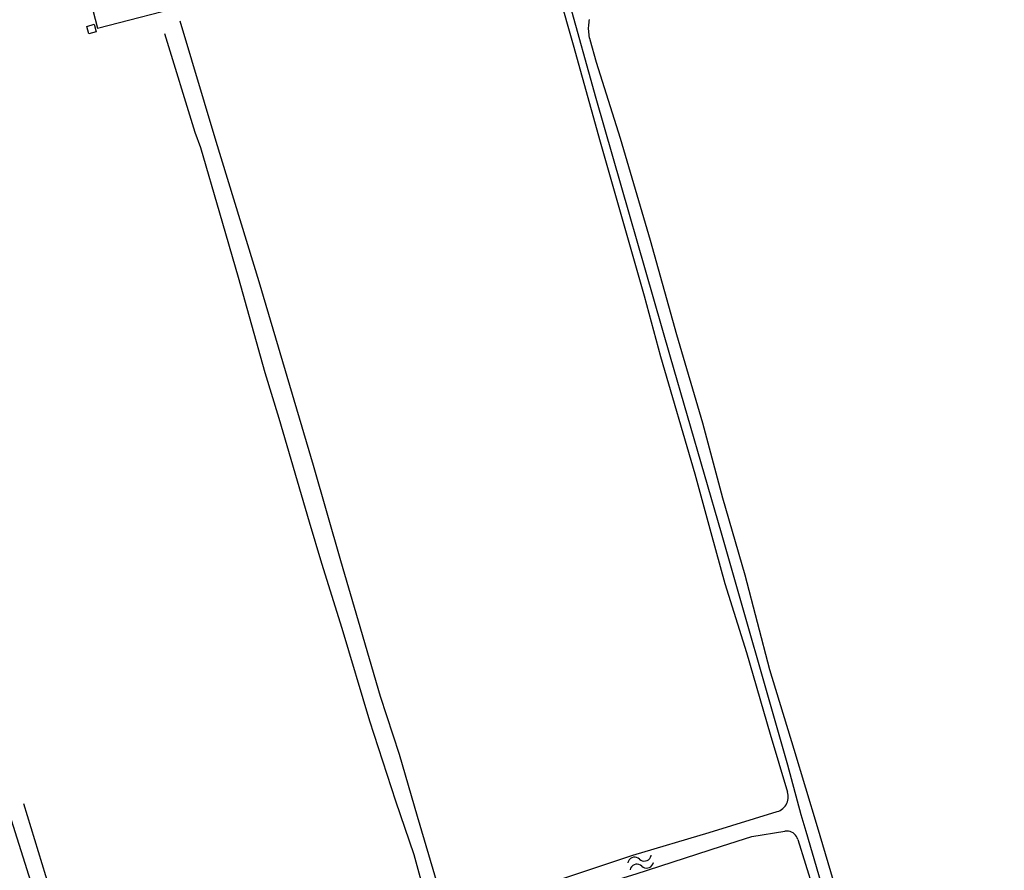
# Model space of a CAD drawing. Extents: x 123992 to 125854, y 449108 to 451911.
# Tile 109 of 175: x 125595 to 125715, y 450174 to 450278. Entities that reach past the tile are written whole.
import ezdxf

# ---------------------------------------------------------------- set-up
doc = ezdxf.new("R2010")
doc.units = 0
for name, color, linetype in [('DEFAULT_23', 9, 'CONTINUOUS'), ('DEFAULT_48', 141, 'CONTINUOUS'), ('DEFAULT_7', 5, 'CONTINUOUS'), ('DEFAULT_99', 9, 'CONTINUOUS'), ('S05_WATER', 141, 'CONTINUOUS')]:
    doc.layers.add(name, color=color, linetype=linetype)

msp = doc.modelspace()

# ---------------------------------------------------------------- linework, layer by layer
at = {"layer": 'DEFAULT_23'}
for points in [[(125674.726, 450236.863), (125665.637, 450268.387), (125662.29, 450280.529), (125715.39, 450299.52), (125712.107, 450312.017)], [(125695.389, 450164.909), (125691.241, 450179.086), (125690.645, 450181.122), (125689.009, 450187.168), (125680.908, 450215.424), (125674.726, 450236.863)]]:
    msp.add_lwpolyline(points, dxfattribs=at)
at = {"layer": 'DEFAULT_48'}
for points in [[(125661.118, 450281.121), (125662.846, 450274.929), (125666.136, 450263.102), (125671.491, 450244.345), (125673.477, 450236.972), (125677.668, 450222.649), (125679.614, 450215.537), (125681.339, 450209.305), (125683.965, 450200.894), (125686.873, 450190.946), (125688.975, 450183.867)], [(125614.934, 450277.868), (125619.305, 450263.185), (125624.539, 450246.104), (125631.177, 450223.711), (125634.486, 450212.105), (125636.651, 450204.753), (125639.319, 450195.584), (125641.645, 450188.513), (125643.831, 450180.981), (125646.819, 450170.933), (125651.109, 450156.709)], [(125664.81, 450278.015), (125664.771, 450277.819), (125664.74, 450277.621), (125664.717, 450277.423), (125664.701, 450277.223), (125664.694, 450277.023), (125664.694, 450276.823), (125664.703, 450276.624), (125664.719, 450276.424), (125664.743, 450276.226), (125664.776, 450276.028), (125664.816, 450275.832), (125664.863, 450275.638), (125664.884, 450275.563)], [(125613.054, 450276.328), (125616.765, 450264.301), (125617.446, 450262.424), (125619.753, 450254.473), (125622.038, 450246.643), (125625.289, 450235.016), (125626.993, 450229.463), (125630.682, 450216.817), (125632.186, 450211.803), (125634.653, 450203.852), (125638.022, 450192.566), (125641.21, 450182.837), (125643.415, 450176.305), (125645.461, 450168.874), (125647.908, 450160.023), (125649.033, 450156.324)], [(125664.884, 450275.563), (125665.659, 450272.834), (125668.586, 450263.545), (125672.215, 450251.121), (125675.444, 450239.655), (125678.611, 450228.888), (125681.057, 450219.759), (125683.765, 450210.371), (125686.794, 450198.825), (125689.741, 450189.117), (125692.566, 450179.708), (125694.551, 450173.137), (125696.689, 450165.149)], [(125687.711, 450181.518), (125687.899, 450181.586), (125688.079, 450181.673), (125688.248, 450181.779), (125688.406, 450181.902), (125688.549, 450182.041), (125688.677, 450182.195), (125688.788, 450182.361), (125688.881, 450182.538), (125688.955, 450182.724), (125689.009, 450182.917), (125689.042, 450183.114), (125689.054, 450183.313), (125689.045, 450183.513), (125689.014, 450183.711), (125688.975, 450183.867)], [(125595.862, 450182.522), (125598.987, 450172.273), (125604.281, 450155.693), (125605.243, 450152.397), (125610.256, 450136.416), (125613.585, 450125.468), (125617.776, 450112.104), (125618.007, 450111.355)], [(125593.859, 450182.056), (125594.101, 450181.301), (125596.948, 450172.292), (125598.953, 450165.719), (125601.58, 450157.329), (125604.828, 450147.121), (125608.478, 450134.976), (125610.223, 450129.182), (125610.103, 450128.383), (125610.104, 450127.224), (125608.406, 450126.063), (125607.246, 450125.784), (125591.393, 450121.974), (125569.901, 450116.882), (125566.852, 450116.144)], [(125651.554, 450169.885), (125659.775, 450172.742), (125670.129, 450176.207), (125679.405, 450178.992), (125687.711, 450181.518)], [(125652.05, 450168.332), (125656.878, 450169.742), (125664.574, 450172.126), (125670.531, 450173.928), (125680.907, 450177.294), (125684.625, 450178.495), (125688.646, 450179.123)], [(125690.231, 450178.134), (125690.159, 450178.321), (125690.062, 450178.495), (125689.942, 450178.655), (125689.8, 450178.795), (125689.64, 450178.915), (125689.465, 450179.011), (125689.278, 450179.081), (125689.082, 450179.125), (125688.883, 450179.141), (125688.684, 450179.129), (125688.646, 450179.123)], [(125690.231, 450178.134), (125693.031, 450169.091), (125694.209, 450164.69)]]:
    msp.add_lwpolyline(points, dxfattribs=at)
at = {"layer": 'DEFAULT_7'}
msp.add_lwpolyline([(125604.47, 450277.433), (125604.713, 450276.52), (125603.827, 450276.291), (125603.59, 450277.169), (125604.47, 450277.433)], dxfattribs=at)
at = {"layer": 'DEFAULT_99'}
msp.add_lwpolyline([(125603.676, 450281.548), (125603.762, 450281.381), (125604.884, 450276.973), (125616.546, 450279.952), (125616.386, 450280.587), (125617.773, 450280.958), (125617.954, 450280.316), (125629.603, 450283.278), (125628.494, 450287.711), (125628.494, 450287.887)], dxfattribs=at)
at = {"layer": 'S05_WATER'}
for points in [[(125670.928, 450175.73), (125671.087, 450175.609), (125671.27, 450175.529), (125671.466, 450175.493), (125671.665, 450175.505), (125671.856, 450175.562), (125672.029, 450175.662), (125672.173, 450175.8), (125672.282, 450175.968), (125672.348, 450176.156), (125672.355, 450176.193)], [(125670.928, 450175.73), (125670.769, 450175.851), (125670.587, 450175.931), (125670.39, 450175.967), (125670.191, 450175.955), (125670, 450175.898), (125669.828, 450175.798), (125669.683, 450175.66), (125669.575, 450175.492), (125669.509, 450175.304), (125669.501, 450175.267)], [(125671.206, 450174.874), (125671.047, 450174.995), (125670.864, 450175.075), (125670.668, 450175.111), (125670.469, 450175.099), (125670.278, 450175.042), (125670.105, 450174.942), (125669.961, 450174.804), (125669.852, 450174.636), (125669.786, 450174.448), (125669.779, 450174.411)], [(125671.206, 450174.874), (125671.365, 450174.753), (125671.547, 450174.673), (125671.744, 450174.637), (125671.943, 450174.649), (125672.134, 450174.706), (125672.306, 450174.806), (125672.451, 450174.944), (125672.559, 450175.112), (125672.625, 450175.3), (125672.633, 450175.337)]]:
    msp.add_lwpolyline(points, dxfattribs=at)

doc.saveas('drawing.dxf')
